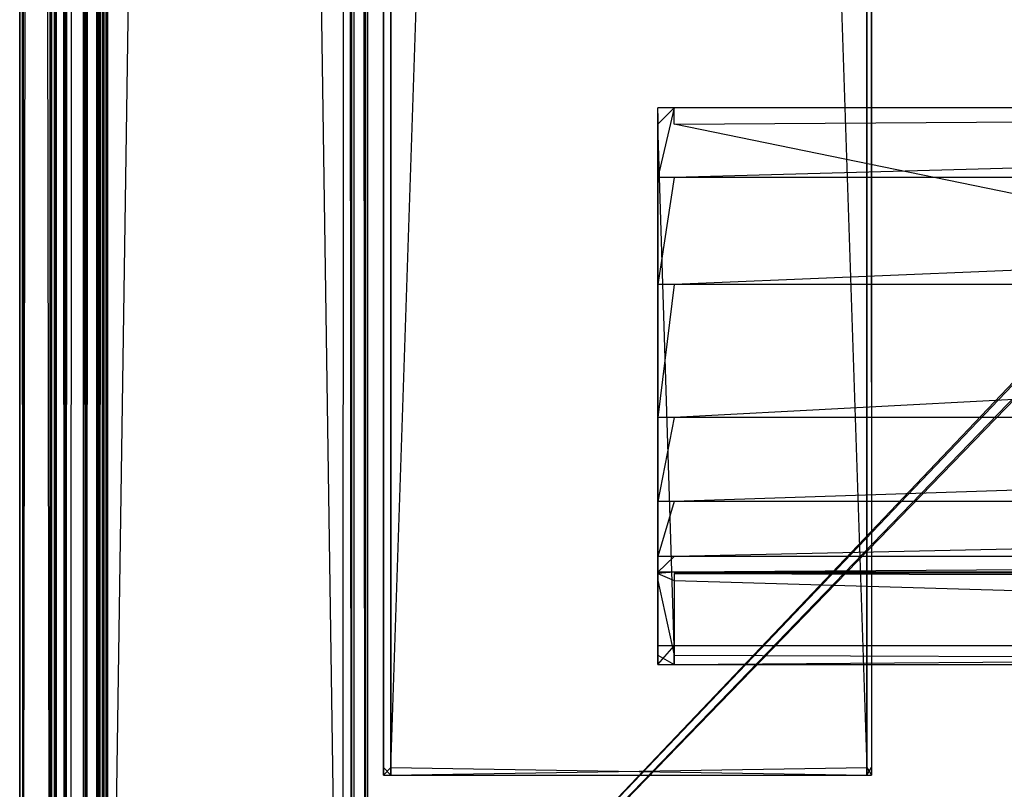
# Model space of a CAD drawing. Extents: x 0 to 0.8, y -0.501 to 0.
# Tile 20 of 106: x 0 to 0.031, y -0.481 to -0.457. Entities that reach past the tile are written whole.
import ezdxf

# ---------------------------------------------------------------- set-up
doc = ezdxf.new("R2010")
doc.units = 0
for name, color, linetype in [('L10_ABDECKPL_0___REPLACEMTFOREM', 7, 'CONTINUOUS'), ('L14_KORPUS2_3___REPLACEMTFOREMP', 7, 'CONTINUOUS'), ('L16_KORPUS2_0___REPLACEMTFOREMP', 7, 'CONTINUOUS'), ('L17_KORPUS3_2___REPLACEMTFOREMP', 7, 'CONTINUOUS'), ('L19_KORPUS3_4___REPLACEMTFOREMP', 7, 'CONTINUOUS')]:
    doc.layers.add(name, color=color, linetype=linetype)

msp = doc.modelspace()

# ---------------------------------------------------------------- linework, layer by layer
at = {"layer": 'L10_ABDECKPL_0___REPLACEMTFOREM', "color": 39}
for points, invisible_edges in [([(0.001159, -0.001383, 0.602982), (0.0014, -0.499586, 0.602982), (0.00137, -0.001171, 0.602982), (0.001159, -0.001383, 0.602982)], 10), ([(0.001403, -0.499584, 0.590983), (0.001161, -0.001385, 0.590983), (0.001372, -0.001173, 0.590983), (0.001403, -0.499584, 0.590983)], 10), ([(0.00137, -0.001171, 0.602982), (0.0014, -0.499586, 0.602982), (0.001452, -0.00109, 0.602982), (0.00137, -0.001171, 0.602982)], 13), ([(0.001403, -0.499584, 0.590983), (0.001372, -0.001173, 0.590983), (0.001453, -0.001093, 0.590983), (0.001403, -0.499584, 0.590983)], 13), ([(0.001452, -0.00109, 0.602982), (0.0014, -0.499586, 0.602982), (0.001452, -0.499638, 0.602982), (0.001452, -0.00109, 0.602982)], 10), ([(0.001403, -0.499584, 0.590983), (0.001453, -0.001093, 0.590983), (0.001453, -0.499635, 0.590983), (0.001403, -0.499584, 0.590983)], 10), ([(0.001452, -0.00109, 0.602982), (0.001452, -0.499638, 0.602982), (0.001665, -0.00109, 0.602982), (0.001452, -0.00109, 0.602982)], 13), ([(0.001665, -0.00109, 0.602982), (0.001452, -0.499638, 0.602982), (0.001616, -0.499638, 0.602982), (0.001665, -0.00109, 0.602982)], 10), ([(0.001453, -0.499635, 0.590983), (0.001453, -0.001093, 0.590983), (0.001665, -0.001093, 0.590983), (0.001453, -0.499635, 0.590983)], 13), ([(0.001453, -0.499635, 0.590983), (0.001665, -0.001093, 0.590983), (0.001616, -0.499635, 0.590983), (0.001453, -0.499635, 0.590983)], 10), ([(0.001665, -0.00109, 0.602982), (0.001616, -0.499638, 0.602982), (0.17335, -0.319009, 0.602982), (0.001665, -0.00109, 0.602982)], 13), ([(0.001616, -0.499635, 0.590983), (0.001665, -0.001093, 0.590983), (0.173347, -0.31901, 0.590983), (0.001616, -0.499635, 0.590983)], 13), ([(0.000108, -0.499441, 0.602091), (0, -0.001293, 0.601982), (0, -0.499485, 0.601982), (0.000108, -0.499441, 0.602091)], 13), ([(0, -0.001293, 0.601982), (0.000108, -0.499441, 0.602091), (0.000108, -0.001338, 0.602091), (0, -0.001293, 0.601982)], 14), ([(0, -0.001293, 0.601982), (0, -0.499485, 0.601804), (0, -0.499485, 0.601982), (0, -0.001293, 0.601982)], 13), ([(0, -0.499485, 0.601804), (0, -0.001293, 0.601982), (0, -0.001293, 0.601804), (0, -0.499485, 0.601804)], 14), ([(0, -0.001293, 0.591983), (0.000101, -0.499444, 0.591881), (0, -0.499485, 0.591983), (0, -0.001293, 0.591983)], 13), ([(0.000101, -0.499444, 0.591881), (0, -0.001293, 0.591983), (0.000101, -0.001335, 0.591881), (0.000101, -0.499444, 0.591881)], 14), ([(0, -0.001293, 0.601804), (0, -0.499485, 0.592121), (0, -0.499485, 0.601804), (0, -0.001293, 0.601804)], 13), ([(0, -0.499485, 0.592121), (0, -0.001293, 0.601804), (0, -0.001293, 0.592121), (0, -0.499485, 0.592121)], 14), ([(0, -0.001293, 0.592121), (0, -0.499485, 0.591983), (0, -0.499485, 0.592121), (0, -0.001293, 0.592121)], 13), ([(0, -0.499485, 0.591983), (0, -0.001293, 0.592121), (0, -0.001293, 0.591983), (0, -0.499485, 0.591983)], 14), ([(0.00093, -0.001678, 0.591053), (0.000101, -0.499444, 0.591881), (0.000101, -0.001335, 0.591881), (0.00093, -0.001678, 0.591053)], 13), ([(0.00094, -0.499097, 0.602922), (0.000108, -0.001338, 0.602091), (0.000108, -0.499441, 0.602091), (0.00094, -0.499097, 0.602922)], 13), ([(0.000108, -0.001338, 0.602091), (0.00094, -0.499097, 0.602922), (0.00094, -0.001682, 0.602922), (0.000108, -0.001338, 0.602091)], 14), ([(0.00109, -0.001451, 0.602982), (0.00115, -0.499336, 0.602982), (0.001159, -0.001383, 0.602982), (0.00109, -0.001451, 0.602982)], 10), ([(0.00109, -0.001707, 0.602982), (0.00115, -0.499336, 0.602982), (0.00109, -0.001451, 0.602982), (0.00109, -0.001707, 0.602982)], 13), ([(0.001093, -0.001707, 0.590983), (0.001161, -0.001385, 0.590983), (0.001093, -0.499072, 0.590983), (0.001093, -0.001707, 0.590983)], 10), ([(0.001093, -0.499072, 0.590983), (0.001161, -0.001385, 0.590983), (0.001093, -0.499275, 0.590983), (0.001093, -0.499072, 0.590983)], 13), ([(0.001093, -0.499275, 0.590983), (0.001161, -0.001385, 0.590983), (0.001152, -0.499334, 0.590983), (0.001093, -0.499275, 0.590983)], 10), ([(0.001159, -0.001383, 0.602982), (0.00115, -0.499336, 0.602982), (0.0014, -0.499586, 0.602982), (0.001159, -0.001383, 0.602982)], 13), ([(0.001152, -0.499334, 0.590983), (0.001161, -0.001385, 0.590983), (0.001403, -0.499584, 0.590983), (0.001152, -0.499334, 0.590983)], 13), ([(0.000101, -0.499444, 0.591881), (0.00093, -0.001678, 0.591053), (0.00093, -0.499101, 0.591053), (0.000101, -0.499444, 0.591881)], 14), ([(0.00093, -0.001678, 0.591053), (0.001, -0.499072, 0.590983), (0.00093, -0.499101, 0.591053), (0.00093, -0.001678, 0.591053)], 13), ([(0.001, -0.499072, 0.590983), (0.00093, -0.001678, 0.591053), (0.001, -0.001707, 0.590983), (0.001, -0.499072, 0.590983)], 14), ([(0.001, -0.499072, 0.602982), (0.00094, -0.001682, 0.602922), (0.00094, -0.499097, 0.602922), (0.001, -0.499072, 0.602982)], 13), ([(0.00094, -0.001682, 0.602922), (0.001, -0.499072, 0.602982), (0.001, -0.001707, 0.602982), (0.00094, -0.001682, 0.602922)], 14), ([(0.00109, -0.499072, 0.602982), (0.001, -0.001707, 0.602982), (0.001, -0.499072, 0.602982), (0.00109, -0.499072, 0.602982)], 13), ([(0.001, -0.001707, 0.602982), (0.00109, -0.499072, 0.602982), (0.00109, -0.001707, 0.602982), (0.001, -0.001707, 0.602982)], 14), ([(0.001093, -0.001707, 0.590983), (0.001, -0.499072, 0.590983), (0.001, -0.001707, 0.590983), (0.001093, -0.001707, 0.590983)], 13), ([(0.001, -0.499072, 0.590983), (0.001093, -0.001707, 0.590983), (0.001093, -0.499072, 0.590983), (0.001, -0.499072, 0.590983)], 14), ([(0.00109, -0.499072, 0.602982), (0.00115, -0.499336, 0.602982), (0.00109, -0.001707, 0.602982), (0.00109, -0.499072, 0.602982)], 10), ([(0.17335, -0.319009, 0.602982), (0.001616, -0.499638, 0.602982), (0.174989, -0.320647, 0.602982), (0.17335, -0.319009, 0.602982)], 10), ([(0.001616, -0.499635, 0.590983), (0.173347, -0.31901, 0.590983), (0.173537, -0.3192, 0.590983), (0.001616, -0.499635, 0.590983)], 10), ([(0.001616, -0.499635, 0.590983), (0.173537, -0.3192, 0.590983), (0.174797, -0.320459, 0.590983), (0.001616, -0.499635, 0.590983)], 13), ([(0.001616, -0.499635, 0.590983), (0.174797, -0.320459, 0.590983), (0.174988, -0.32065, 0.590983), (0.001616, -0.499635, 0.590983)], 10), ([(0.174989, -0.320647, 0.602982), (0.001616, -0.499638, 0.602982), (0.4, -0.499638, 0.602982), (0.174989, -0.320647, 0.602982)], 13), ([(0.001616, -0.499635, 0.590983), (0.174988, -0.32065, 0.590983), (0.4, -0.499635, 0.590983), (0.001616, -0.499635, 0.590983)], 13)]:
    msp.add_3dface(points, dxfattribs=dict(at, invisible_edges=invisible_edges))
at = {"layer": 'L14_KORPUS2_3___REPLACEMTFOREMP', "color": 250}
for points, invisible_edges in [([(0.02, -0.459976, 0.520114), (0.02, -0.460155, 0.473584), (0.02, -0.460155, 0.520114), (0.02, -0.459976, 0.520114)], 13), ([(0.02, -0.460155, 0.473584), (0.02, -0.459976, 0.520114), (0.02, -0.459976, 0.473584), (0.02, -0.460155, 0.473584)], 14), ([(0.02, -0.460483, 0.472817), (0.02, -0.460155, 0.472996), (0.02, -0.459976, 0.472817), (0.02, -0.460483, 0.472817)], 14), ([(0.02, -0.459976, 0.524414), (0.02, -0.460155, 0.520114), (0.02, -0.460155, 0.524362), (0.02, -0.459976, 0.524414)], 13), ([(0.02, -0.460155, 0.520114), (0.02, -0.459976, 0.524414), (0.02, -0.459976, 0.520114), (0.02, -0.460155, 0.520114)], 14), ([(0.02, -0.460155, 0.524362), (0.02, -0.462163, 0.527803), (0.02, -0.459976, 0.524414), (0.02, -0.460155, 0.524362)], 14), ([(0.02, -0.459976, 0.473584), (0.02, -0.460155, 0.472996), (0.02, -0.460155, 0.473584), (0.02, -0.459976, 0.473584)], 13), ([(0.02, -0.460155, 0.472996), (0.02, -0.459976, 0.473584), (0.02, -0.459976, 0.472817), (0.02, -0.460155, 0.472996)], 14), ([(0.02, -0.459976, 0.473584), (0.02052, -0.459976, 0.472817), (0.02, -0.459976, 0.472817), (0.02, -0.459976, 0.473584)], 13), ([(0.02052, -0.459976, 0.472817), (0.02, -0.459976, 0.473584), (0.02052, -0.459976, 0.473584), (0.02052, -0.459976, 0.472817)], 14), ([(0.02052, -0.459976, 0.472817), (0.02, -0.460483, 0.472817), (0.02, -0.459976, 0.472817), (0.02052, -0.459976, 0.472817)], 13), ([(0.02, -0.460483, 0.472817), (0.02052, -0.459976, 0.472817), (0.02052, -0.460483, 0.472817), (0.02, -0.460483, 0.472817)], 14), ([(0.02, -0.459976, 0.524414), (0.02052, -0.459976, 0.520114), (0.02, -0.459976, 0.520114), (0.02, -0.459976, 0.524414)], 13), ([(0.02052, -0.459976, 0.520114), (0.02, -0.459976, 0.524414), (0.02052, -0.459976, 0.524414), (0.02052, -0.459976, 0.520114)], 14), ([(0.02, -0.459976, 0.520114), (0.02052, -0.459976, 0.473584), (0.02, -0.459976, 0.473584), (0.02, -0.459976, 0.520114)], 13), ([(0.02052, -0.459976, 0.473584), (0.02, -0.459976, 0.520114), (0.02052, -0.459976, 0.520114), (0.02052, -0.459976, 0.473584)], 14), ([(0.02, -0.462163, 0.527803), (0.02052, -0.459976, 0.524414), (0.02, -0.459976, 0.524414), (0.02, -0.462163, 0.527803)], 13), ([(0.02052, -0.459976, 0.524414), (0.02, -0.462163, 0.527803), (0.02052, -0.462163, 0.527803), (0.02052, -0.459976, 0.524414)], 14), ([(0.02, -0.460155, 0.472996), (0.02, -0.460483, 0.472817), (0.02, -0.460483, 0.472996), (0.02, -0.460155, 0.472996)], 13), ([(0.02, -0.462163, 0.527803), (0.02, -0.460155, 0.524362), (0.02, -0.462313, 0.527706), (0.02, -0.462163, 0.527803)], 13), ([(0.02, -0.460483, 0.472996), (0.02, -0.462313, 0.527706), (0.02, -0.460155, 0.524362), (0.02, -0.460483, 0.472996)], 15), ([(0.02, -0.460483, 0.472996), (0.02, -0.460155, 0.524362), (0.02, -0.460155, 0.520114), (0.02, -0.460483, 0.472996)], 15), ([(0.02, -0.460483, 0.472996), (0.02, -0.460155, 0.520114), (0.02, -0.460155, 0.473584), (0.02, -0.460483, 0.472996)], 15), ([(0.02, -0.460483, 0.472996), (0.02, -0.460155, 0.473584), (0.02, -0.460155, 0.472996), (0.02, -0.460483, 0.472996)], 15), ([(0.02052, -0.459976, 0.473584), (0.1, -0.459976, 0.472817), (0.02052, -0.459976, 0.472817), (0.02052, -0.459976, 0.473584)], 13), ([(0.1, -0.459976, 0.472817), (0.02052, -0.459976, 0.473584), (0.1, -0.459976, 0.473584), (0.1, -0.459976, 0.472817)], 14), ([(0.1, -0.459976, 0.472817), (0.02052, -0.460483, 0.472817), (0.02052, -0.459976, 0.472817), (0.1, -0.459976, 0.472817)], 13), ([(0.02052, -0.460483, 0.472817), (0.1, -0.459976, 0.472817), (0.1, -0.460483, 0.472817), (0.02052, -0.460483, 0.472817)], 14), ([(0.02052, -0.462163, 0.527803), (0.1, -0.459976, 0.524414), (0.02052, -0.459976, 0.524414), (0.02052, -0.462163, 0.527803)], 13), ([(0.1, -0.459976, 0.524414), (0.02052, -0.462163, 0.527803), (0.1, -0.462163, 0.527803), (0.1, -0.459976, 0.524414)], 14), ([(0.02052, -0.459976, 0.520114), (0.1, -0.459976, 0.473584), (0.02052, -0.459976, 0.473584), (0.02052, -0.459976, 0.520114)], 13), ([(0.1, -0.459976, 0.473584), (0.02052, -0.459976, 0.520114), (0.1, -0.459976, 0.520114), (0.1, -0.459976, 0.473584)], 14), ([(0.02052, -0.459976, 0.524414), (0.1, -0.459976, 0.520114), (0.02052, -0.459976, 0.520114), (0.02052, -0.459976, 0.524414)], 13), ([(0.1, -0.459976, 0.520114), (0.02052, -0.459976, 0.524414), (0.1, -0.459976, 0.524414), (0.1, -0.459976, 0.520114)], 14), ([(0.02, -0.460483, 0.472996), (0.02, -0.476854, 0.472817), (0.02, -0.476854, 0.472996), (0.02, -0.460483, 0.472996)], 13), ([(0.02, -0.476854, 0.472817), (0.02, -0.460483, 0.472996), (0.02, -0.460483, 0.472817), (0.02, -0.476854, 0.472817)], 14), ([(0.02, -0.460483, 0.472817), (0.02052, -0.476854, 0.472817), (0.02, -0.476854, 0.472817), (0.02, -0.460483, 0.472817)], 13), ([(0.02052, -0.476854, 0.472817), (0.02, -0.460483, 0.472817), (0.02052, -0.460483, 0.472817), (0.02052, -0.476854, 0.472817)], 14), ([(0.02, -0.476854, 0.472996), (0.02, -0.472497, 0.553751), (0.02, -0.460483, 0.472996), (0.02, -0.476854, 0.472996)], 10), ([(0.02, -0.460483, 0.472996), (0.02, -0.472497, 0.553751), (0.02, -0.469854, 0.542067), (0.02, -0.460483, 0.472996)], 13), ([(0.02, -0.460483, 0.472996), (0.02, -0.469854, 0.542067), (0.02, -0.465677, 0.532918), (0.02, -0.460483, 0.472996)], 15), ([(0.02, -0.460483, 0.472996), (0.02, -0.465677, 0.532918), (0.02, -0.462313, 0.527706), (0.02, -0.460483, 0.472996)], 15), ([(0.02052, -0.460483, 0.472817), (0.1, -0.476854, 0.472817), (0.02052, -0.476854, 0.472817), (0.02052, -0.460483, 0.472817)], 13), ([(0.1, -0.476854, 0.472817), (0.02052, -0.460483, 0.472817), (0.1, -0.460483, 0.472817), (0.1, -0.476854, 0.472817)], 14), ([(0.02, -0.462313, 0.527706), (0.02, -0.46552, 0.533004), (0.02, -0.462163, 0.527803), (0.02, -0.462313, 0.527706)], 14), ([(0.02, -0.46552, 0.533004), (0.02052, -0.462163, 0.527803), (0.02, -0.462163, 0.527803), (0.02, -0.46552, 0.533004)], 13), ([(0.02052, -0.462163, 0.527803), (0.02, -0.46552, 0.533004), (0.02052, -0.46552, 0.533004), (0.02052, -0.462163, 0.527803)], 14), ([(0.02, -0.46552, 0.533004), (0.02, -0.462313, 0.527706), (0.02, -0.465677, 0.532918), (0.02, -0.46552, 0.533004)], 13), ([(0.02052, -0.46552, 0.533004), (0.1, -0.462163, 0.527803), (0.02052, -0.462163, 0.527803), (0.02052, -0.46552, 0.533004)], 13), ([(0.1, -0.462163, 0.527803), (0.02052, -0.46552, 0.533004), (0.1, -0.46552, 0.533004), (0.1, -0.462163, 0.527803)], 14), ([(0.02, -0.465677, 0.532918), (0.02, -0.469683, 0.542125), (0.02, -0.46552, 0.533004), (0.02, -0.465677, 0.532918)], 14), ([(0.02, -0.469683, 0.542125), (0.02052, -0.46552, 0.533004), (0.02, -0.46552, 0.533004), (0.02, -0.469683, 0.542125)], 13), ([(0.02052, -0.46552, 0.533004), (0.02, -0.469683, 0.542125), (0.02052, -0.469683, 0.542125), (0.02052, -0.46552, 0.533004)], 14), ([(0.02, -0.469683, 0.542125), (0.02, -0.465677, 0.532918), (0.02, -0.469854, 0.542067), (0.02, -0.469683, 0.542125)], 13), ([(0.02052, -0.469683, 0.542125), (0.1, -0.46552, 0.533004), (0.02052, -0.46552, 0.533004), (0.02052, -0.469683, 0.542125)], 13), ([(0.1, -0.46552, 0.533004), (0.02052, -0.469683, 0.542125), (0.1, -0.469683, 0.542125), (0.1, -0.46552, 0.533004)], 14), ([(0.02, -0.469854, 0.542067), (0.02, -0.472321, 0.553784), (0.02, -0.469683, 0.542125), (0.02, -0.469854, 0.542067)], 14), ([(0.02, -0.472321, 0.553784), (0.02052, -0.469683, 0.542125), (0.02, -0.469683, 0.542125), (0.02, -0.472321, 0.553784)], 13), ([(0.02052, -0.469683, 0.542125), (0.02, -0.472321, 0.553784), (0.02052, -0.472321, 0.553784), (0.02052, -0.469683, 0.542125)], 14), ([(0.02052, -0.472321, 0.553784), (0.1, -0.469683, 0.542125), (0.02052, -0.469683, 0.542125), (0.02052, -0.472321, 0.553784)], 13), ([(0.1, -0.469683, 0.542125), (0.02052, -0.472321, 0.553784), (0.1, -0.472321, 0.553784), (0.1, -0.469683, 0.542125)], 14), ([(0.02, -0.472321, 0.553784), (0.02, -0.469854, 0.542067), (0.02, -0.472497, 0.553751), (0.02, -0.472321, 0.553784)], 13), ([(0.02, -0.472497, 0.553751), (0.02, -0.474052, 0.565518), (0.02, -0.472321, 0.553784), (0.02, -0.472497, 0.553751)], 14), ([(0.02, -0.474052, 0.565518), (0.02052, -0.472321, 0.553784), (0.02, -0.472321, 0.553784), (0.02, -0.474052, 0.565518)], 13), ([(0.02052, -0.472321, 0.553784), (0.02, -0.474052, 0.565518), (0.02052, -0.474052, 0.565518), (0.02052, -0.472321, 0.553784)], 14), ([(0.02, -0.474052, 0.565518), (0.02, -0.472497, 0.553751), (0.02, -0.47423, 0.5655), (0.02, -0.474052, 0.565518)], 13), ([(0.02, -0.476854, 0.472996), (0.02, -0.47423, 0.5655), (0.02, -0.472497, 0.553751), (0.02, -0.476854, 0.472996)], 13), ([(0.02052, -0.474052, 0.565518), (0.1, -0.472321, 0.553784), (0.02052, -0.472321, 0.553784), (0.02052, -0.474052, 0.565518)], 13), ([(0.1, -0.472321, 0.553784), (0.02052, -0.474052, 0.565518), (0.1, -0.474052, 0.565518), (0.1, -0.472321, 0.553784)], 14), ([(0.02, -0.47423, 0.5655), (0.02, -0.474537, 0.57516), (0.02, -0.474052, 0.565518), (0.02, -0.47423, 0.5655)], 14), ([(0.02, -0.474537, 0.57516), (0.02052, -0.474052, 0.565518), (0.02, -0.474052, 0.565518), (0.02, -0.474537, 0.57516)], 13), ([(0.02052, -0.474052, 0.565518), (0.02, -0.474537, 0.57516), (0.02052, -0.474537, 0.57516), (0.02052, -0.474052, 0.565518)], 14), ([(0.02052, -0.474537, 0.57516), (0.1, -0.474052, 0.565518), (0.02052, -0.474052, 0.565518), (0.02052, -0.474537, 0.57516)], 13), ([(0.1, -0.474052, 0.565518), (0.02052, -0.474537, 0.57516), (0.1, -0.474537, 0.57516), (0.1, -0.474052, 0.565518)], 14), ([(0.02, -0.474537, 0.57516), (0.02, -0.47423, 0.5655), (0.02, -0.474715, 0.575151), (0.02, -0.474537, 0.57516)], 13), ([(0.02, -0.476854, 0.472996), (0.02, -0.474962, 0.575833), (0.02, -0.47423, 0.5655), (0.02, -0.476854, 0.472996)], 10), ([(0.02, -0.47423, 0.5655), (0.02, -0.474962, 0.575833), (0.02, -0.474715, 0.575151), (0.02, -0.47423, 0.5655)], 13), ([(0.02, -0.474715, 0.575151), (0.02, -0.474579, 0.576011), (0.02, -0.474537, 0.57516), (0.02, -0.474715, 0.575151)], 14), ([(0.02, -0.474579, 0.576011), (0.02052, -0.474537, 0.57516), (0.02, -0.474537, 0.57516), (0.02, -0.474579, 0.576011)], 13), ([(0.02052, -0.474537, 0.57516), (0.02, -0.474579, 0.576011), (0.02052, -0.474579, 0.576011), (0.02052, -0.474537, 0.57516)], 14), ([(0.02, -0.474579, 0.576011), (0.02, -0.474715, 0.575151), (0.02, -0.474749, 0.575833), (0.02, -0.474579, 0.576011)], 13), ([(0.02, -0.474749, 0.575833), (0.02, -0.474803, 0.576011), (0.02, -0.474579, 0.576011), (0.02, -0.474749, 0.575833)], 14), ([(0.02052, -0.474803, 0.576011), (0.02, -0.474579, 0.576011), (0.02, -0.474803, 0.576011), (0.02052, -0.474803, 0.576011)], 13), ([(0.02, -0.474579, 0.576011), (0.02052, -0.474803, 0.576011), (0.02052, -0.474579, 0.576011), (0.02, -0.474579, 0.576011)], 14), ([(0.02, -0.474715, 0.575151), (0.02, -0.474962, 0.575833), (0.02, -0.474749, 0.575833), (0.02, -0.474715, 0.575151)], 10), ([(0.02052, -0.474579, 0.576011), (0.1, -0.474537, 0.57516), (0.02052, -0.474537, 0.57516), (0.02052, -0.474579, 0.576011)], 13), ([(0.1, -0.474537, 0.57516), (0.02052, -0.474579, 0.576011), (0.1, -0.474579, 0.576011), (0.1, -0.474537, 0.57516)], 14), ([(0.1, -0.474803, 0.576011), (0.02052, -0.474579, 0.576011), (0.02052, -0.474803, 0.576011), (0.1, -0.474803, 0.576011)], 13), ([(0.02052, -0.474579, 0.576011), (0.1, -0.474803, 0.576011), (0.1, -0.474579, 0.576011), (0.02052, -0.474579, 0.576011)], 14), ([(0.02, -0.474803, 0.576011), (0.02, -0.474749, 0.575833), (0.02, -0.474962, 0.575833), (0.02, -0.474803, 0.576011)], 13), ([(0.02, -0.474803, 0.576011), (0.02, -0.477148, 0.575833), (0.02, -0.477148, 0.576011), (0.02, -0.474803, 0.576011)], 13), ([(0.02, -0.477148, 0.575833), (0.02, -0.474803, 0.576011), (0.02, -0.474962, 0.575833), (0.02, -0.477148, 0.575833)], 14), ([(0.02052, -0.477148, 0.576011), (0.02, -0.474803, 0.576011), (0.02, -0.477148, 0.576011), (0.02052, -0.477148, 0.576011)], 13), ([(0.02, -0.474803, 0.576011), (0.02052, -0.477148, 0.576011), (0.02052, -0.474803, 0.576011), (0.02, -0.474803, 0.576011)], 14), ([(0.02, -0.476854, 0.472996), (0.02, -0.477148, 0.575833), (0.02, -0.474962, 0.575833), (0.02, -0.476854, 0.472996)], 13), ([(0.1, -0.477148, 0.576011), (0.02052, -0.474803, 0.576011), (0.02052, -0.477148, 0.576011), (0.1, -0.477148, 0.576011)], 13), ([(0.02052, -0.474803, 0.576011), (0.1, -0.477148, 0.576011), (0.1, -0.474803, 0.576011), (0.02052, -0.474803, 0.576011)], 14), ([(0.02, -0.477254, 0.472996), (0.02, -0.476854, 0.472817), (0.02, -0.477432, 0.472817), (0.02, -0.477254, 0.472996)], 13), ([(0.02, -0.476854, 0.472817), (0.02, -0.477254, 0.472996), (0.02, -0.476854, 0.472996), (0.02, -0.476854, 0.472817)], 14), ([(0.02052, -0.476854, 0.472817), (0.02, -0.477432, 0.472817), (0.02, -0.476854, 0.472817), (0.02052, -0.476854, 0.472817)], 13), ([(0.02, -0.477432, 0.472817), (0.02052, -0.476854, 0.472817), (0.02052, -0.477432, 0.472817), (0.02, -0.477432, 0.472817)], 14), ([(0.02, -0.477254, 0.472996), (0.02, -0.477148, 0.575833), (0.02, -0.476854, 0.472996), (0.02, -0.477254, 0.472996)], 10), ([(0.1, -0.476854, 0.472817), (0.02052, -0.477432, 0.472817), (0.02052, -0.476854, 0.472817), (0.1, -0.476854, 0.472817)], 13), ([(0.02052, -0.477432, 0.472817), (0.1, -0.476854, 0.472817), (0.1, -0.477432, 0.472817), (0.02052, -0.477432, 0.472817)], 14), ([(0.02, -0.477148, 0.576011), (0.02, -0.477254, 0.575833), (0.02, -0.477432, 0.576011), (0.02, -0.477148, 0.576011)], 13), ([(0.02, -0.477254, 0.575833), (0.02, -0.477148, 0.576011), (0.02, -0.477148, 0.575833), (0.02, -0.477254, 0.575833)], 14), ([(0.02, -0.477148, 0.575833), (0.02, -0.477254, 0.575409), (0.02, -0.477254, 0.575833), (0.02, -0.477148, 0.575833)], 13), ([(0.02, -0.477254, 0.575409), (0.02, -0.477148, 0.575833), (0.02, -0.477254, 0.47378), (0.02, -0.477254, 0.575409)], 10), ([(0.02, -0.477254, 0.47378), (0.02, -0.477148, 0.575833), (0.02, -0.477254, 0.472996), (0.02, -0.477254, 0.47378)], 13), ([(0.02052, -0.477432, 0.576011), (0.02, -0.477148, 0.576011), (0.02, -0.477432, 0.576011), (0.02052, -0.477432, 0.576011)], 13), ([(0.02, -0.477148, 0.576011), (0.02052, -0.477432, 0.576011), (0.02052, -0.477148, 0.576011), (0.02, -0.477148, 0.576011)], 14), ([(0.1, -0.477432, 0.576011), (0.02052, -0.477148, 0.576011), (0.02052, -0.477432, 0.576011), (0.1, -0.477432, 0.576011)], 13), ([(0.02052, -0.477148, 0.576011), (0.1, -0.477432, 0.576011), (0.1, -0.477148, 0.576011), (0.02052, -0.477148, 0.576011)], 14), ([(0.02, -0.477254, 0.47378), (0.02, -0.477432, 0.472817), (0.02, -0.477432, 0.47378), (0.02, -0.477254, 0.47378)], 13), ([(0.02, -0.477432, 0.472817), (0.02, -0.477254, 0.47378), (0.02, -0.477254, 0.472996), (0.02, -0.477432, 0.472817)], 14), ([(0.02, -0.477254, 0.575409), (0.02, -0.477432, 0.47378), (0.02, -0.477432, 0.575409), (0.02, -0.477254, 0.575409)], 13), ([(0.02, -0.477432, 0.47378), (0.02, -0.477254, 0.575409), (0.02, -0.477254, 0.47378), (0.02, -0.477432, 0.47378)], 14), ([(0.02, -0.477254, 0.575833), (0.02, -0.477432, 0.575409), (0.02, -0.477432, 0.576011), (0.02, -0.477254, 0.575833)], 13), ([(0.02, -0.477432, 0.575409), (0.02, -0.477254, 0.575833), (0.02, -0.477254, 0.575409), (0.02, -0.477432, 0.575409)], 14), ([(0.02052, -0.477432, 0.47378), (0.02, -0.477432, 0.472817), (0.02052, -0.477432, 0.472817), (0.02052, -0.477432, 0.47378)], 13), ([(0.02, -0.477432, 0.472817), (0.02052, -0.477432, 0.47378), (0.02, -0.477432, 0.47378), (0.02, -0.477432, 0.472817)], 14), ([(0.02052, -0.477432, 0.575409), (0.02, -0.477432, 0.47378), (0.02052, -0.477432, 0.47378), (0.02052, -0.477432, 0.575409)], 13), ([(0.02, -0.477432, 0.47378), (0.02052, -0.477432, 0.575409), (0.02, -0.477432, 0.575409), (0.02, -0.477432, 0.47378)], 14), ([(0.02052, -0.477432, 0.576011), (0.02, -0.477432, 0.575409), (0.02052, -0.477432, 0.575409), (0.02052, -0.477432, 0.576011)], 13), ([(0.02, -0.477432, 0.575409), (0.02052, -0.477432, 0.576011), (0.02, -0.477432, 0.576011), (0.02, -0.477432, 0.575409)], 14), ([(0.1, -0.477432, 0.47378), (0.02052, -0.477432, 0.472817), (0.1, -0.477432, 0.472817), (0.1, -0.477432, 0.47378)], 13), ([(0.02052, -0.477432, 0.472817), (0.1, -0.477432, 0.47378), (0.02052, -0.477432, 0.47378), (0.02052, -0.477432, 0.472817)], 14), ([(0.1, -0.477432, 0.575409), (0.02052, -0.477432, 0.47378), (0.1, -0.477432, 0.47378), (0.1, -0.477432, 0.575409)], 13), ([(0.02052, -0.477432, 0.47378), (0.1, -0.477432, 0.575409), (0.02052, -0.477432, 0.575409), (0.02052, -0.477432, 0.47378)], 14), ([(0.1, -0.477432, 0.576011), (0.02052, -0.477432, 0.575409), (0.1, -0.477432, 0.575409), (0.1, -0.477432, 0.576011)], 13), ([(0.02052, -0.477432, 0.575409), (0.1, -0.477432, 0.576011), (0.02052, -0.477432, 0.576011), (0.02052, -0.477432, 0.575409)], 14)]:
    msp.add_3dface(points, dxfattribs=dict(at, invisible_edges=invisible_edges))
at = {"layer": 'L16_KORPUS2_0___REPLACEMTFOREMP', "color": 250}
for points, invisible_edges in [([(0.011636, -0.033703, 0.006884), (0.011408, -0.480667, 0.006884), (0.011408, -0.033703, 0.006884), (0.011636, -0.033703, 0.006884)], 13), ([(0.011408, -0.480667, 0.006884), (0.011636, -0.033703, 0.006884), (0.011636, -0.480667, 0.006884), (0.011408, -0.480667, 0.006884)], 14), ([(0.011636, -0.480667, 0.590765), (0.011408, -0.033703, 0.590765), (0.011408, -0.480667, 0.590765), (0.011636, -0.480667, 0.590765)], 13), ([(0.011408, -0.033703, 0.590765), (0.011636, -0.480667, 0.590765), (0.011636, -0.033703, 0.590765), (0.011408, -0.033703, 0.590765)], 14), ([(0.026554, -0.033703, 0.006884), (0.011636, -0.480667, 0.006884), (0.011636, -0.033703, 0.006884), (0.026554, -0.033703, 0.006884)], 13), ([(0.011636, -0.480667, 0.006884), (0.026554, -0.033703, 0.006884), (0.026554, -0.480667, 0.006884), (0.011636, -0.480667, 0.006884)], 14), ([(0.026554, -0.480667, 0.590765), (0.011636, -0.033703, 0.590765), (0.011636, -0.480667, 0.590765), (0.026554, -0.480667, 0.590765)], 13), ([(0.011636, -0.033703, 0.590765), (0.026554, -0.480667, 0.590765), (0.026554, -0.033703, 0.590765), (0.011636, -0.033703, 0.590765)], 14), ([(0.026699, -0.033703, 0.006884), (0.026554, -0.480667, 0.006884), (0.026554, -0.033703, 0.006884), (0.026699, -0.033703, 0.006884)], 13), ([(0.026554, -0.480667, 0.006884), (0.026699, -0.033703, 0.006884), (0.026699, -0.480667, 0.006884), (0.026554, -0.480667, 0.006884)], 14), ([(0.026699, -0.480667, 0.590765), (0.026554, -0.033703, 0.590765), (0.026554, -0.480667, 0.590765), (0.026699, -0.480667, 0.590765)], 13), ([(0.026554, -0.033703, 0.590765), (0.026699, -0.480667, 0.590765), (0.026699, -0.033703, 0.590765), (0.026554, -0.033703, 0.590765)], 14), ([(0.026699, -0.480667, 0.006884), (0.026699, -0.033703, 0.007256), (0.026699, -0.480667, 0.007256), (0.026699, -0.480667, 0.006884)], 13), ([(0.026699, -0.033703, 0.007256), (0.026699, -0.480667, 0.006884), (0.026699, -0.033703, 0.006884), (0.026699, -0.033703, 0.007256)], 14), ([(0.026699, -0.480667, 0.007256), (0.026699, -0.033703, 0.590329), (0.026699, -0.480667, 0.590329), (0.026699, -0.480667, 0.007256)], 13), ([(0.026699, -0.033703, 0.590329), (0.026699, -0.480667, 0.007256), (0.026699, -0.033703, 0.007256), (0.026699, -0.033703, 0.590329)], 14), ([(0.026699, -0.480667, 0.590329), (0.026699, -0.033703, 0.590765), (0.026699, -0.480667, 0.590765), (0.026699, -0.480667, 0.590329)], 13), ([(0.026699, -0.033703, 0.590765), (0.026699, -0.480667, 0.590329), (0.026699, -0.033703, 0.590329), (0.026699, -0.033703, 0.590765)], 14), ([(0.011636, -0.480667, 0.006884), (0.011408, -0.480911, 0.006884), (0.011408, -0.480667, 0.006884), (0.011636, -0.480667, 0.006884)], 13), ([(0.011408, -0.480911, 0.006884), (0.011636, -0.480667, 0.006884), (0.011636, -0.480911, 0.006884), (0.011408, -0.480911, 0.006884)], 14), ([(0.011636, -0.480911, 0.590765), (0.011408, -0.480667, 0.590765), (0.011408, -0.480911, 0.590765), (0.011636, -0.480911, 0.590765)], 13), ([(0.011408, -0.480667, 0.590765), (0.011636, -0.480911, 0.590765), (0.011636, -0.480667, 0.590765), (0.011408, -0.480667, 0.590765)], 14), ([(0.026554, -0.480667, 0.006884), (0.011636, -0.480911, 0.006884), (0.011636, -0.480667, 0.006884), (0.026554, -0.480667, 0.006884)], 13), ([(0.011636, -0.480911, 0.006884), (0.026554, -0.480667, 0.006884), (0.026554, -0.480911, 0.006884), (0.011636, -0.480911, 0.006884)], 14), ([(0.026554, -0.480911, 0.590765), (0.011636, -0.480667, 0.590765), (0.011636, -0.480911, 0.590765), (0.026554, -0.480911, 0.590765)], 13), ([(0.011636, -0.480667, 0.590765), (0.026554, -0.480911, 0.590765), (0.026554, -0.480667, 0.590765), (0.011636, -0.480667, 0.590765)], 14), ([(0.026699, -0.480667, 0.006884), (0.026554, -0.480911, 0.006884), (0.026554, -0.480667, 0.006884), (0.026699, -0.480667, 0.006884)], 13), ([(0.026554, -0.480911, 0.006884), (0.026699, -0.480667, 0.006884), (0.026699, -0.480911, 0.006884), (0.026554, -0.480911, 0.006884)], 14), ([(0.026699, -0.480911, 0.590765), (0.026554, -0.480667, 0.590765), (0.026554, -0.480911, 0.590765), (0.026699, -0.480911, 0.590765)], 13), ([(0.026554, -0.480667, 0.590765), (0.026699, -0.480911, 0.590765), (0.026699, -0.480667, 0.590765), (0.026554, -0.480667, 0.590765)], 14), ([(0.026699, -0.480911, 0.006884), (0.026699, -0.480667, 0.007256), (0.026699, -0.480911, 0.007256), (0.026699, -0.480911, 0.006884)], 13), ([(0.026699, -0.480667, 0.007256), (0.026699, -0.480911, 0.006884), (0.026699, -0.480667, 0.006884), (0.026699, -0.480667, 0.007256)], 14), ([(0.026699, -0.480911, 0.007256), (0.026699, -0.480667, 0.590329), (0.026699, -0.480911, 0.590329), (0.026699, -0.480911, 0.007256)], 13), ([(0.026699, -0.480667, 0.590329), (0.026699, -0.480911, 0.007256), (0.026699, -0.480667, 0.007256), (0.026699, -0.480667, 0.590329)], 14), ([(0.026699, -0.480911, 0.590329), (0.026699, -0.480667, 0.590765), (0.026699, -0.480911, 0.590765), (0.026699, -0.480911, 0.590329)], 13), ([(0.026699, -0.480667, 0.590765), (0.026699, -0.480911, 0.590329), (0.026699, -0.480667, 0.590329), (0.026699, -0.480667, 0.590765)], 14), ([(0.011636, -0.480911, 0.007256), (0.011408, -0.480911, 0.006884), (0.011636, -0.480911, 0.006884), (0.011636, -0.480911, 0.007256)], 13), ([(0.011408, -0.480911, 0.006884), (0.011636, -0.480911, 0.007256), (0.011408, -0.480911, 0.007256), (0.011408, -0.480911, 0.006884)], 14), ([(0.011636, -0.480911, 0.590329), (0.011408, -0.480911, 0.007256), (0.011636, -0.480911, 0.007256), (0.011636, -0.480911, 0.590329)], 13), ([(0.011408, -0.480911, 0.007256), (0.011636, -0.480911, 0.590329), (0.011408, -0.480911, 0.590329), (0.011408, -0.480911, 0.007256)], 14), ([(0.011636, -0.480911, 0.590765), (0.011408, -0.480911, 0.590329), (0.011636, -0.480911, 0.590329), (0.011636, -0.480911, 0.590765)], 13), ([(0.011408, -0.480911, 0.590329), (0.011636, -0.480911, 0.590765), (0.011408, -0.480911, 0.590765), (0.011408, -0.480911, 0.590329)], 14), ([(0.026554, -0.480911, 0.007256), (0.011636, -0.480911, 0.006884), (0.026554, -0.480911, 0.006884), (0.026554, -0.480911, 0.007256)], 13), ([(0.011636, -0.480911, 0.006884), (0.026554, -0.480911, 0.007256), (0.011636, -0.480911, 0.007256), (0.011636, -0.480911, 0.006884)], 14), ([(0.026554, -0.480911, 0.590329), (0.011636, -0.480911, 0.007256), (0.026554, -0.480911, 0.007256), (0.026554, -0.480911, 0.590329)], 13), ([(0.011636, -0.480911, 0.007256), (0.026554, -0.480911, 0.590329), (0.011636, -0.480911, 0.590329), (0.011636, -0.480911, 0.007256)], 14), ([(0.026554, -0.480911, 0.590765), (0.011636, -0.480911, 0.590329), (0.026554, -0.480911, 0.590329), (0.026554, -0.480911, 0.590765)], 13), ([(0.011636, -0.480911, 0.590329), (0.026554, -0.480911, 0.590765), (0.011636, -0.480911, 0.590765), (0.011636, -0.480911, 0.590329)], 14), ([(0.026699, -0.480911, 0.007256), (0.026554, -0.480911, 0.006884), (0.026699, -0.480911, 0.006884), (0.026699, -0.480911, 0.007256)], 13), ([(0.026554, -0.480911, 0.006884), (0.026699, -0.480911, 0.007256), (0.026554, -0.480911, 0.007256), (0.026554, -0.480911, 0.006884)], 14), ([(0.026699, -0.480911, 0.590329), (0.026554, -0.480911, 0.007256), (0.026699, -0.480911, 0.007256), (0.026699, -0.480911, 0.590329)], 13), ([(0.026554, -0.480911, 0.007256), (0.026699, -0.480911, 0.590329), (0.026554, -0.480911, 0.590329), (0.026554, -0.480911, 0.007256)], 14), ([(0.026699, -0.480911, 0.590765), (0.026554, -0.480911, 0.590329), (0.026699, -0.480911, 0.590329), (0.026699, -0.480911, 0.590765)], 13), ([(0.026554, -0.480911, 0.590329), (0.026699, -0.480911, 0.590765), (0.026554, -0.480911, 0.590765), (0.026554, -0.480911, 0.590329)], 14)]:
    msp.add_3dface(points, dxfattribs=dict(at, invisible_edges=invisible_edges))
at = {"layer": 'L17_KORPUS3_2___REPLACEMTFOREMP', "color": 8}
for points, invisible_edges in [([(0.002002, -0.003949, 0.007018), (0.002002, -0.500554, 0.000565), (0.002002, -0.500554, 0.007018), (0.002002, -0.003949, 0.007018)], 13), ([(0.002002, -0.500554, 0.000565), (0.002002, -0.003949, 0.007018), (0.002002, -0.003949, 0.000565), (0.002002, -0.500554, 0.000565)], 14), ([(0.002002, -0.003949, 0.00719), (0.002002, -0.500554, 0.007018), (0.002002, -0.500554, 0.00719), (0.002002, -0.003949, 0.00719)], 13), ([(0.002002, -0.500554, 0.007018), (0.002002, -0.003949, 0.00719), (0.002002, -0.003949, 0.007018), (0.002002, -0.500554, 0.007018)], 14), ([(0.002101, -0.500513, 0.007289), (0.002002, -0.003949, 0.00719), (0.002002, -0.500554, 0.00719), (0.002101, -0.500513, 0.007289)], 13), ([(0.002002, -0.003949, 0.00719), (0.002101, -0.500513, 0.007289), (0.002101, -0.00399, 0.007289), (0.002002, -0.003949, 0.00719)], 14), ([(0.002002, -0.003949, 0.000565), (0.002002, -0.500554, 0.0005), (0.002002, -0.500554, 0.000565), (0.002002, -0.003949, 0.000565)], 13), ([(0.002002, -0.500554, 0.0005), (0.002002, -0.003949, 0.000565), (0.002002, -0.003949, 0.0005), (0.002002, -0.500554, 0.0005)], 14), ([(0.002066, -0.003975, 0.000436), (0.002002, -0.500554, 0.0005), (0.002002, -0.003949, 0.0005), (0.002066, -0.003975, 0.000436)], 13), ([(0.002002, -0.500554, 0.0005), (0.002066, -0.003975, 0.000436), (0.002066, -0.500528, 0.000436), (0.002002, -0.500554, 0.0005)], 14), ([(0.002422, -0.004123, 0.00008), (0.002066, -0.500528, 0.000436), (0.002066, -0.003975, 0.000436), (0.002422, -0.004123, 0.00008)], 13), ([(0.002445, -0.500371, 0.007633), (0.002101, -0.00399, 0.007289), (0.002101, -0.500513, 0.007289), (0.002445, -0.500371, 0.007633)], 13), ([(0.002101, -0.00399, 0.007289), (0.002445, -0.500371, 0.007633), (0.002445, -0.004132, 0.007633), (0.002101, -0.00399, 0.007289)], 14), ([(0.002596, -0.004156), (0.002627, -0.003978), (0.002596, -0.500347), (0.002596, -0.004156)], 10), ([(0.002596, -0.500347), (0.002627, -0.003978), (0.002596, -0.500516), (0.002596, -0.500347)], 13), ([(0.002596, -0.500516), (0.002627, -0.003978), (0.002632, -0.500553), (0.002596, -0.500516)], 10), ([(0.002598, -0.004009, 0.00769), (0.002633, -0.500552, 0.00769), (0.002628, -0.003978, 0.00769), (0.002598, -0.004009, 0.00769)], 10), ([(0.002598, -0.004156, 0.00769), (0.002633, -0.500552, 0.00769), (0.002598, -0.004009, 0.00769), (0.002598, -0.004156, 0.00769)], 13), ([(0.002632, -0.500553), (0.002627, -0.003978), (0.002715, -0.00389), (0.002632, -0.500553)], 13), ([(0.002628, -0.003978, 0.00769), (0.002633, -0.500552, 0.00769), (0.002716, -0.003891, 0.00769), (0.002628, -0.003978, 0.00769)], 13), ([(0.002632, -0.500553), (0.002715, -0.00389), (0.002711, -0.500631), (0.002632, -0.500553)], 10), ([(0.002716, -0.003891, 0.00769), (0.002633, -0.500552, 0.00769), (0.002712, -0.50063, 0.00769), (0.002716, -0.003891, 0.00769)], 10), ([(0.002711, -0.500631), (0.002715, -0.00389), (0.002748, -0.500668), (0.002711, -0.500631)], 13), ([(0.002716, -0.003891, 0.00769), (0.002712, -0.50063, 0.00769), (0.002749, -0.500667, 0.00769), (0.002716, -0.003891, 0.00769)], 13), ([(0.002748, -0.500668), (0.002715, -0.00389), (0.002748, -0.003857), (0.002748, -0.500668)], 10), ([(0.002716, -0.003891, 0.00769), (0.002749, -0.500667, 0.00769), (0.002749, -0.003858, 0.00769), (0.002716, -0.003891, 0.00769)], 10), ([(0.002748, -0.500668), (0.002748, -0.003857), (0.002912, -0.003857), (0.002748, -0.500668)], 15), ([(0.002748, -0.500668), (0.002912, -0.003857), (0.002909, -0.500668), (0.002748, -0.500668)], 15), ([(0.002749, -0.003858, 0.00769), (0.002749, -0.500667, 0.00769), (0.002909, -0.500667, 0.00769), (0.002749, -0.003858, 0.00769)], 15), ([(0.002749, -0.003858, 0.00769), (0.002909, -0.500667, 0.00769), (0.002912, -0.003858, 0.00769), (0.002749, -0.003858, 0.00769)], 15), ([(0.002909, -0.500668), (0.002912, -0.003857), (0.1, -0.500668), (0.002909, -0.500668)], 15), ([(0.002912, -0.003858, 0.00769), (0.002909, -0.500667, 0.00769), (0.1, -0.500667, 0.00769), (0.002912, -0.003858, 0.00769)], 15), ([(0.1, -0.500668), (0.002912, -0.003857), (0.1, -0.003857), (0.1, -0.500668)], 11), ([(0.002912, -0.003858, 0.00769), (0.1, -0.500667, 0.00769), (0.1, -0.003858, 0.00769), (0.002912, -0.003858, 0.00769)], 15), ([(0.002066, -0.500528, 0.000436), (0.002422, -0.004123, 0.00008), (0.002422, -0.50038, 0.00008), (0.002066, -0.500528, 0.000436)], 14), ([(0.002502, -0.004156), (0.002422, -0.50038, 0.00008), (0.002422, -0.004123, 0.00008), (0.002502, -0.004156)], 13), ([(0.002422, -0.50038, 0.00008), (0.002502, -0.004156), (0.002502, -0.500347), (0.002422, -0.50038, 0.00008)], 14), ([(0.002502, -0.500347, 0.00769), (0.002445, -0.004132, 0.007633), (0.002445, -0.500371, 0.007633), (0.002502, -0.500347, 0.00769)], 13), ([(0.002445, -0.004132, 0.007633), (0.002502, -0.500347, 0.00769), (0.002502, -0.004156, 0.00769), (0.002445, -0.004132, 0.007633)], 14), ([(0.002596, -0.004156), (0.002502, -0.500347), (0.002502, -0.004156), (0.002596, -0.004156)], 13), ([(0.002502, -0.500347), (0.002596, -0.004156), (0.002596, -0.500347), (0.002502, -0.500347)], 14), ([(0.002598, -0.500347, 0.00769), (0.002502, -0.004156, 0.00769), (0.002502, -0.500347, 0.00769), (0.002598, -0.500347, 0.00769)], 13), ([(0.002502, -0.004156, 0.00769), (0.002598, -0.500347, 0.00769), (0.002598, -0.004156, 0.00769), (0.002502, -0.004156, 0.00769)], 14), ([(0.002598, -0.500347, 0.00769), (0.002633, -0.500552, 0.00769), (0.002598, -0.004156, 0.00769), (0.002598, -0.500347, 0.00769)], 10)]:
    msp.add_3dface(points, dxfattribs=dict(at, invisible_edges=invisible_edges))
at = {"layer": 'L19_KORPUS3_4___REPLACEMTFOREMP', "color": 8, "invisible_edges": 14}
for points in [[(0.002, -0.00391, 0.007618), (0.002, -0.004191, 0.007509), (0.002, -0.500539, 0.007543), (0.002, -0.00391, 0.007618)], [(0.002, -0.00391, 0.007618), (0.002, -0.500539, 0.007543), (0.002, -0.003994, 0.589744), (0.002, -0.00391, 0.007618)], [(0.002, -0.003994, 0.589744), (0.002, -0.500369, 0.589768), (0.002, -0.004245, 0.589768), (0.002, -0.003994, 0.589744)], [(0.002, -0.003994, 0.589744), (0.002, -0.500596, 0.589678), (0.002, -0.500369, 0.589768), (0.002, -0.003994, 0.589744)], [(0.002, -0.003994, 0.589744), (0.002, -0.500539, 0.007543), (0.002, -0.500596, 0.589678), (0.002, -0.003994, 0.589744)], [(0.0025, -0.003984, 0.006887), (0.002424, -0.500592, 0.006963), (0.002424, -0.004016, 0.006964), (0.0025, -0.003984, 0.006887)], [(0.0025, -0.500623, 0.006887), (0.002424, -0.500592, 0.006963), (0.0025, -0.003984, 0.006887), (0.0025, -0.500623, 0.006887)], [(0.002746, -0.500623, 0.006887), (0.0025, -0.003984, 0.006887), (0.002746, -0.003984, 0.006887), (0.002746, -0.500623, 0.006887)], [(0.002746, -0.500623, 0.006887), (0.0025, -0.500623, 0.006887), (0.0025, -0.003984, 0.006887), (0.002746, -0.500623, 0.006887)], [(0.010115, -0.500623, 0.006887), (0.002746, -0.003984, 0.006887), (0.010115, -0.003993, 0.006887), (0.010115, -0.500623, 0.006887)], [(0.010115, -0.500623, 0.006887), (0.002746, -0.500623, 0.006887), (0.002746, -0.003984, 0.006887), (0.010115, -0.500623, 0.006887)], [(0.010399, -0.500623, 0.006887), (0.010115, -0.003993, 0.006887), (0.010399, -0.003993, 0.006887), (0.010399, -0.500623, 0.006887)], [(0.010399, -0.500623, 0.006887), (0.010115, -0.500623, 0.006887), (0.010115, -0.003993, 0.006887), (0.010399, -0.500623, 0.006887)], [(0.010399, -0.003993, 0.006887), (0.010479, -0.004026, 0.006967), (0.010399, -0.500623, 0.006887), (0.010399, -0.003993, 0.006887)], [(0.010899, -0.00401, 0.589614), (0.010899, -0.004254, 0.589671), (0.010899, -0.500489, 0.589648), (0.010899, -0.00401, 0.589614)], [(0.010899, -0.00401, 0.589614), (0.010899, -0.500489, 0.589648), (0.010899, -0.004049, 0.007625), (0.010899, -0.00401, 0.589614)], [(0.002089, -0.004154, 0.007298), (0.002, -0.500417, 0.007387), (0.002, -0.004191, 0.007387), (0.002089, -0.004154, 0.007298)], [(0.002089, -0.004154, 0.007298), (0.002089, -0.500454, 0.007298), (0.002, -0.500417, 0.007387), (0.002089, -0.004154, 0.007298)], [(0.002, -0.004191, 0.007509), (0.002, -0.500417, 0.007509), (0.002, -0.500539, 0.007543), (0.002, -0.004191, 0.007509)], [(0.002, -0.004191, 0.007387), (0.002, -0.500417, 0.007509), (0.002, -0.004191, 0.007509), (0.002, -0.004191, 0.007387)], [(0.002, -0.004191, 0.007387), (0.002, -0.500417, 0.007387), (0.002, -0.500417, 0.007509), (0.002, -0.004191, 0.007387)], [(0.002089, -0.004208, 0.58998), (0.002, -0.004245, 0.58989), (0.002089, -0.500406, 0.58998), (0.002089, -0.004208, 0.58998)], [(0.002, -0.004245, 0.58989), (0.002, -0.500369, 0.58989), (0.002089, -0.500406, 0.58998), (0.002, -0.004245, 0.58989)], [(0.002, -0.004245, 0.589768), (0.002, -0.500369, 0.589768), (0.002, -0.500369, 0.58989), (0.002, -0.004245, 0.589768)], [(0.002, -0.004245, 0.589768), (0.002, -0.500369, 0.58989), (0.002, -0.004245, 0.58989), (0.002, -0.004245, 0.589768)], [(0.002424, -0.004016, 0.006964), (0.002089, -0.500454, 0.007298), (0.002089, -0.004154, 0.007298), (0.002424, -0.004016, 0.006964)], [(0.002424, -0.004016, 0.006964), (0.002424, -0.500592, 0.006963), (0.002089, -0.500454, 0.007298), (0.002424, -0.004016, 0.006964)], [(0.002424, -0.00407, 0.590314), (0.002089, -0.004208, 0.58998), (0.002424, -0.500544, 0.590314), (0.002424, -0.00407, 0.590314)], [(0.002089, -0.004208, 0.58998), (0.002089, -0.500406, 0.58998), (0.002424, -0.500544, 0.590314), (0.002089, -0.004208, 0.58998)], [(0.0025, -0.004039, 0.59039), (0.002424, -0.00407, 0.590314), (0.0025, -0.500576, 0.59039), (0.0025, -0.004039, 0.59039)], [(0.0025, -0.500576, 0.59039), (0.002424, -0.00407, 0.590314), (0.002424, -0.500544, 0.590314), (0.0025, -0.500576, 0.59039)], [(0.002746, -0.004039, 0.59039), (0.0025, -0.004039, 0.59039), (0.0025, -0.500576, 0.59039), (0.002746, -0.004039, 0.59039)], [(0.002746, -0.004039, 0.59039), (0.0025, -0.500576, 0.59039), (0.002746, -0.500576, 0.59039), (0.002746, -0.004039, 0.59039)], [(0.010115, -0.004047, 0.59039), (0.002746, -0.004039, 0.59039), (0.002746, -0.500576, 0.59039), (0.010115, -0.004047, 0.59039)], [(0.010115, -0.004047, 0.59039), (0.002746, -0.500576, 0.59039), (0.010115, -0.500576, 0.59039), (0.010115, -0.004047, 0.59039)], [(0.010399, -0.004047, 0.59039), (0.010115, -0.004047, 0.59039), (0.010115, -0.500576, 0.59039), (0.010399, -0.004047, 0.59039)], [(0.010399, -0.004047, 0.59039), (0.010115, -0.500576, 0.59039), (0.010399, -0.500576, 0.59039), (0.010399, -0.004047, 0.59039)], [(0.010479, -0.004026, 0.006967), (0.010479, -0.50059, 0.006967), (0.010399, -0.500623, 0.006887), (0.010479, -0.004026, 0.006967)], [(0.010399, -0.004047, 0.59039), (0.010479, -0.500542, 0.59031), (0.010479, -0.00408, 0.59031), (0.010399, -0.004047, 0.59039)], [(0.010399, -0.004047, 0.59039), (0.010399, -0.500576, 0.59039), (0.010479, -0.500542, 0.59031), (0.010399, -0.004047, 0.59039)], [(0.010479, -0.004026, 0.006967), (0.010828, -0.00417, 0.007316), (0.010479, -0.50059, 0.006967), (0.010479, -0.004026, 0.006967)], [(0.010828, -0.004224, 0.589961), (0.010479, -0.00408, 0.59031), (0.010828, -0.500398, 0.589961), (0.010828, -0.004224, 0.589961)], [(0.010828, -0.500398, 0.589961), (0.010479, -0.00408, 0.59031), (0.010479, -0.500542, 0.59031), (0.010828, -0.500398, 0.589961)], [(0.010828, -0.00417, 0.007316), (0.010828, -0.500446, 0.007316), (0.010479, -0.50059, 0.006967), (0.010828, -0.00417, 0.007316)], [(0.010828, -0.00417, 0.007316), (0.010899, -0.0042, 0.007387), (0.010828, -0.500446, 0.007316), (0.010828, -0.00417, 0.007316)], [(0.010899, -0.0042, 0.007387), (0.010899, -0.500417, 0.007387), (0.010828, -0.500446, 0.007316), (0.010899, -0.0042, 0.007387)], [(0.010828, -0.004224, 0.589961), (0.010899, -0.500369, 0.58989), (0.010899, -0.004254, 0.58989), (0.010828, -0.004224, 0.589961)], [(0.010828, -0.004224, 0.589961), (0.010828, -0.500398, 0.589961), (0.010899, -0.500369, 0.58989), (0.010828, -0.004224, 0.589961)], [(0.010899, -0.004049, 0.007625), (0.010899, -0.500417, 0.007606), (0.010899, -0.0042, 0.007606), (0.010899, -0.004049, 0.007625)], [(0.010899, -0.004049, 0.007625), (0.010899, -0.500529, 0.007669), (0.010899, -0.500417, 0.007606), (0.010899, -0.004049, 0.007625)], [(0.010899, -0.004049, 0.007625), (0.010899, -0.500489, 0.589648), (0.010899, -0.500529, 0.007669), (0.010899, -0.004049, 0.007625)], [(0.010899, -0.0042, 0.007606), (0.010899, -0.500417, 0.007606), (0.010899, -0.500417, 0.007387), (0.010899, -0.0042, 0.007606)], [(0.010899, -0.0042, 0.007387), (0.010899, -0.0042, 0.007606), (0.010899, -0.500417, 0.007387), (0.010899, -0.0042, 0.007387)], [(0.010899, -0.004254, 0.589671), (0.010899, -0.500369, 0.589671), (0.010899, -0.500489, 0.589648), (0.010899, -0.004254, 0.589671)], [(0.010899, -0.004254, 0.589671), (0.010899, -0.004254, 0.58989), (0.010899, -0.500369, 0.589671), (0.010899, -0.004254, 0.589671)], [(0.010899, -0.004254, 0.58989), (0.010899, -0.500369, 0.58989), (0.010899, -0.500369, 0.589671), (0.010899, -0.004254, 0.58989)]]:
    msp.add_3dface(points, dxfattribs=at)

doc.saveas('drawing.dxf')
